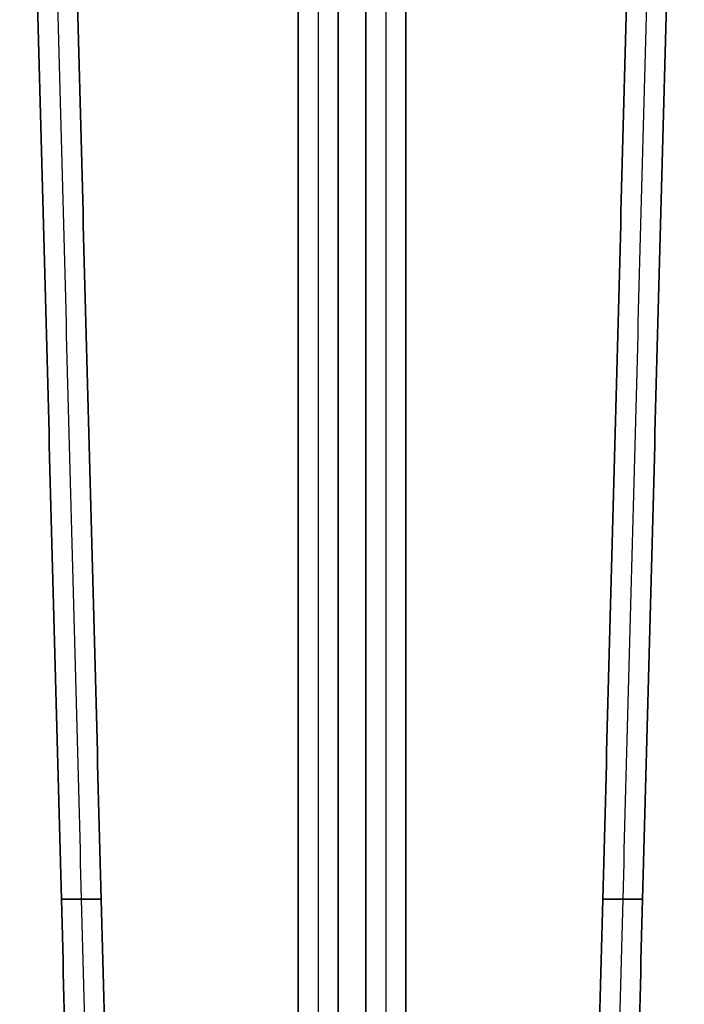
# Model space of a CAD drawing. Header units: millimetres. Extents: x -900 to 900, y -7 to 710.
# Tile 9 of 24: x -60 to 60, y 355 to 533. Entities that reach past the tile are written whole.
import ezdxf

# ---------------------------------------------------------------- set-up
doc = ezdxf.new("R2010")
doc.units = ezdxf.units.MM
doc.header["$MEASUREMENT"] = 0
doc.layers.add('IGES LEVEL 3', color=7, linetype='Continuous')

msp = doc.modelspace()

# ---------------------------------------------------------------- linework, layer by layer
at = {"layer": 'IGES LEVEL 3'}
for points in [[(-9.68, 669, 2.5), (-9.68, 338.5, 2.5), (-9.68, 8, 2.5)], [(-9.68, 8, -2.5), (-9.68, 338.5, -2.5), (-9.68, 669, -2.5)], [(-2.5, 8, 15.67), (-2.5, 338.5, 15.67), (-2.5, 669, 15.67)], [(-2.5, 669, -15.67), (-2.5, 338.5, -15.67), (-2.5, 8, -15.67)], [(2.5, 8, -15.67), (2.5, 338.5, -15.67), (2.5, 669, -15.67)], [(2.5, 669, 15.67), (2.5, 338.5, 15.67), (2.5, 8, 15.67)], [(9.68, 669, -2.5), (9.68, 338.5, -2.5), (9.68, 8, -2.5)], [(9.68, 8, 2.5), (9.68, 338.5, 2.5), (9.68, 669, 2.5)], [(-59.86, 657, 29.87), (-52.35, 373.94, 25.77), (-44.85, 90.87, 21.68)], [(-44.85, 90.87, -21.68), (-52.35, 373.94, -25.77), (-59.86, 657, -29.87)], [(-37.66, 90.87, 34.85), (-45.17, 373.94, 38.94), (-52.68, 657, 43.04)], [(-52.68, 657, -43.04), (-45.17, 373.94, -38.94), (-37.66, 90.87, -34.85)], [(37.66, 90.87, -34.85), (45.17, 373.94, -38.94), (52.68, 657, -43.04)], [(52.68, 657, 43.04), (45.17, 373.94, 38.94), (37.66, 90.87, 34.85)], [(59.86, 657, -29.87), (52.35, 373.94, -25.77), (44.85, 90.87, -21.68)], [(44.85, 90.87, 21.68), (52.35, 373.94, 25.77), (59.86, 657, 29.87)]]:
    msp.add_open_spline(points, degree=2, dxfattribs=at)
at = {"layer": 'IGES LEVEL 3', "color": 253}
for points in [[(-9.68, 8, 2.5), (-9.68, 338.5, 2.5), (-9.68, 669, 2.5)], [(-9.68, 669, 2.5), (-9.68, 338.5, 2.5), (-9.68, 8, 2.5)], [(-9.68, 8, -2.5), (-9.68, 338.5, -2.5), (-9.68, 669, -2.5)], [(-9.68, 8, -2.5), (-9.68, 338.5, -2.5), (-9.68, 669, -2.5)], [(-6.09, 669, 9.08), (-6.09, 338.5, 9.08), (-6.09, 8, 9.08)], [(-6.09, 669, -9.08), (-6.09, 338.5, -9.08), (-6.09, 8, -9.08)], [(-2.5, 8, 15.67), (-2.5, 338.5, 15.67), (-2.5, 669, 15.67)], [(-2.5, 8, 15.67), (-2.5, 338.5, 15.67), (-2.5, 669, 15.67)], [(-2.5, 8, -15.67), (-2.5, 338.5, -15.67), (-2.5, 669, -15.67)], [(-2.5, 669, -15.67), (-2.5, 338.5, -15.67), (-2.5, 8, -15.67)], [(2.5, 8, -15.67), (2.5, 338.5, -15.67), (2.5, 669, -15.67)], [(2.5, 8, -15.67), (2.5, 338.5, -15.67), (2.5, 669, -15.67)], [(2.5, 8, 15.67), (2.5, 338.5, 15.67), (2.5, 669, 15.67)], [(2.5, 669, 15.67), (2.5, 338.5, 15.67), (2.5, 8, 15.67)], [(6.09, 669, -9.08), (6.09, 338.5, -9.08), (6.09, 8, -9.08)], [(6.09, 669, 9.08), (6.09, 338.5, 9.08), (6.09, 8, 9.08)], [(9.68, 8, -2.5), (9.68, 338.5, -2.5), (9.68, 669, -2.5)], [(9.68, 669, -2.5), (9.68, 338.5, -2.5), (9.68, 8, -2.5)], [(9.68, 8, 2.5), (9.68, 338.5, 2.5), (9.68, 669, 2.5)], [(9.68, 8, 2.5), (9.68, 338.5, 2.5), (9.68, 669, 2.5)], [(-59.86, 657, 29.87), (-52.35, 373.94, 25.77), (-44.85, 90.87, 21.68)], [(-59.86, 657, 29.87), (-52.35, 373.94, 25.77), (-44.85, 90.87, 21.68)], [(-59.86, 657, -29.87), (-52.35, 373.94, -25.77), (-44.85, 90.87, -21.68)], [(-44.85, 90.87, -21.68), (-52.35, 373.94, -25.77), (-59.86, 657, -29.87)], [(-56.27, 657, 36.45), (-48.76, 373.94, 32.36), (-41.26, 90.87, 28.26)], [(-56.27, 657, -36.45), (-48.76, 373.94, -32.36), (-41.26, 90.87, -28.26)], [(-52.68, 657, 43.04), (-45.17, 373.94, 38.94), (-37.66, 90.87, 34.85)], [(-37.66, 90.87, 34.85), (-45.17, 373.94, 38.94), (-52.68, 657, 43.04)], [(-52.68, 657, -43.04), (-45.17, 373.94, -38.94), (-37.66, 90.87, -34.85)], [(-52.68, 657, -43.04), (-45.17, 373.94, -38.94), (-37.66, 90.87, -34.85)], [(52.68, 657, -43.04), (45.17, 373.94, -38.94), (37.66, 90.87, -34.85)], [(37.66, 90.87, -34.85), (45.17, 373.94, -38.94), (52.68, 657, -43.04)], [(52.68, 657, 43.04), (45.17, 373.94, 38.94), (37.66, 90.87, 34.85)], [(52.68, 657, 43.04), (45.17, 373.94, 38.94), (37.66, 90.87, 34.85)], [(56.27, 657, -36.45), (48.76, 373.94, -32.36), (41.26, 90.87, -28.26)], [(56.27, 657, 36.45), (48.76, 373.94, 32.36), (41.26, 90.87, 28.26)], [(59.86, 657, -29.87), (52.35, 373.94, -25.77), (44.85, 90.87, -21.68)], [(59.86, 657, -29.87), (52.35, 373.94, -25.77), (44.85, 90.87, -21.68)], [(59.86, 657, 29.87), (52.35, 373.94, 25.77), (44.85, 90.87, 21.68)], [(44.85, 90.87, 21.68), (52.35, 373.94, 25.77), (59.86, 657, 29.87)], [(-52.35, 373.94, 25.77), (-48.76, 373.94, 32.36), (-45.17, 373.94, 38.94)], [(-45.17, 373.94, -38.94), (-48.76, 373.94, -32.36), (-52.35, 373.94, -25.77)], [(52.35, 373.94, -25.77), (48.76, 373.94, -32.36), (45.17, 373.94, -38.94)], [(45.17, 373.94, 38.94), (48.76, 373.94, 32.36), (52.35, 373.94, 25.77)]]:
    msp.add_open_spline(points, degree=2, dxfattribs=at)

doc.saveas('drawing.dxf')
